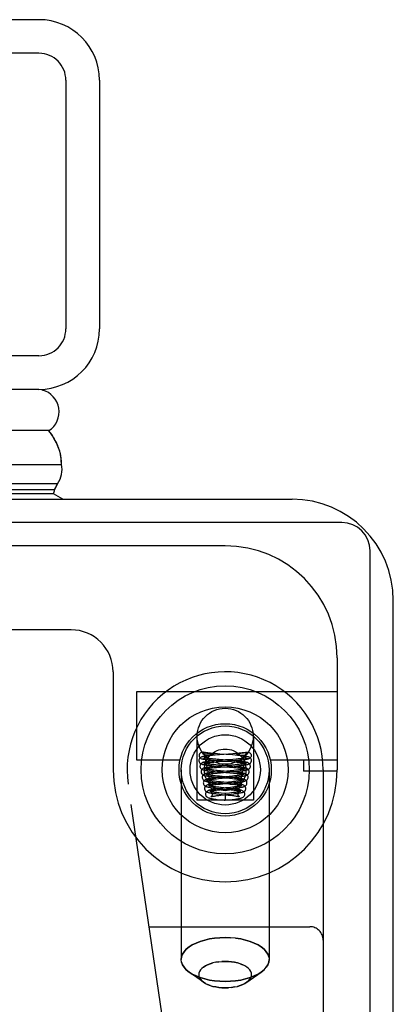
# Model space of a CAD drawing. Header units: inches. Extents: x 0 to 221, y 0 to 143.
# Tile 35 of 256: x 96.363 to 97.197, y 23.281 to 25.478. Entities that reach past the tile are written whole.
import ezdxf

# ---------------------------------------------------------------- set-up
doc = ezdxf.new("R2010")
doc.units = ezdxf.units.IN
doc.header["$LTSCALE"] = 12.142857
doc.header["$MEASUREMENT"] = 0
doc.linetypes.add('HIDDEN', pattern=[0.2, 0.1, -0.1])
doc.layers.get('0').update_dxf_attribs({"linetype": 'CONTINUOUS'})
doc.layers.add('RIGHTHAND_DOOR_ASSEMBLY', color=7, linetype='CONTINUOUS')

msp = doc.modelspace()

# ---------------------------------------------------------------- linework, layer by layer
at = {"color": 3, "linetype": 'Continuous'}
for p, q in [((95.4992, 24.4081), (96.9712, 24.4081)), ((97.1972, 6.6341), (97.1972, 24.1821))]:
    msp.add_line(p, q, dxfattribs=at)
at = {"color": 7, "linetype": 'Continuous'}
for p, q in [((97.0822, 24.3561), (95.4935, 24.3561)), ((97.1452, 6.5231), (97.1452, 24.2931))]:
    msp.add_line(p, q, dxfattribs=at)
at = {"color": 3, "linetype": 'Continuous'}
msp.add_arc((96.9712, 24.1821), 0.226, 0, 90, dxfattribs=at)
at = {"color": 7, "linetype": 'Continuous'}
msp.add_arc((97.0822, 24.2931), 0.063, 0, 90, dxfattribs=at)
at = {"layer": 'RIGHTHAND_DOOR_ASSEMBLY', "color": 3, "linetype": 'Continuous'}
for p, q in [((96.4065, 25.4781), (67.864, 25.4781)), ((96.5415, 25.3431), (96.5415, 24.7881)), ((96.4065, 24.6531), (67.864, 24.6531))]:
    msp.add_line(p, q, dxfattribs=at)
at = {"layer": 'RIGHTHAND_DOOR_ASSEMBLY', "color": 8, "linetype": 'HIDDEN'}
for p, q in [((96.4065, 25.4031), (67.864, 25.4031)), ((96.4665, 25.3431), (96.4665, 24.7881)), ((96.4065, 24.7281), (67.864, 24.7281)), ((96.822, 24.3041), (95.6957, 24.3041)), ((96.4782, 24.1166), (95.8232, 24.1166)), ((97.072, 24.0541), (97.072, 23.8041)), ((96.572, 24.0228), (96.572, 23.8041)), ((97.072, 23.9781), (96.624, 23.9781)), ((96.624, 23.9781), (96.624, 23.8261)), ((96.7585, 23.879), (96.7585, 23.7361)), ((96.8855, 23.879), (96.8855, 23.7361)), ((96.7733, 23.8432), (96.7728, 23.8433)), ((96.7794, 23.8419), (96.7806, 23.8417)), ((96.7839, 23.8412), (96.7844, 23.8411)), ((96.7844, 23.8411), (96.7876, 23.8405)), ((96.7876, 23.8405), (96.7888, 23.8403)), ((96.7888, 23.8403), (96.7898, 23.8401)), ((96.7898, 23.8401), (96.7905, 23.84)), ((96.7905, 23.84), (96.7912, 23.8399)), ((96.8103, 23.8394), (96.7995, 23.8403)), ((96.8389, 23.8398), (96.8095, 23.8376)), ((96.838, 23.8373), (96.8103, 23.8394)), ((96.8464, 23.8404), (96.8389, 23.8398)), ((96.8535, 23.8411), (96.8464, 23.8404)), ((96.8534, 23.84), (96.8528, 23.8399)), ((96.8541, 23.8401), (96.8534, 23.84)), ((96.8552, 23.8403), (96.8541, 23.8401)), ((96.8567, 23.8406), (96.8552, 23.8403)), ((96.8622, 23.8415), (96.8567, 23.8406)), ((96.8639, 23.8418), (96.8622, 23.8415)), ((96.8651, 23.842), (96.8639, 23.8418)), ((96.8664, 23.8423), (96.8651, 23.842)), ((96.8706, 23.8432), (96.8711, 23.8433)), ((96.624, 23.8261), (96.7213, 23.8261)), ((96.7782, 23.8361), (96.7782, 23.8368)), ((96.7817, 23.8367), (96.7806, 23.8367)), ((96.7827, 23.8368), (96.7817, 23.8367)), ((96.7837, 23.8368), (96.7827, 23.8368)), ((96.7847, 23.8368), (96.7837, 23.8368)), ((96.7857, 23.8368), (96.7847, 23.8368)), ((96.7866, 23.8368), (96.7857, 23.8368)), ((96.7875, 23.8369), (96.7866, 23.8368)), ((96.7883, 23.8369), (96.7875, 23.8369)), ((96.7882, 23.8208), (96.7922, 23.8211)), ((96.7891, 23.8369), (96.7883, 23.8369)), ((96.794, 23.8363), (96.7888, 23.8358)), ((96.7907, 23.837), (96.7901, 23.837)), ((96.7912, 23.8371), (96.7907, 23.837)), ((96.7918, 23.8371), (96.7912, 23.8371)), ((96.7922, 23.8371), (96.7918, 23.8371)), ((96.7926, 23.8372), (96.7922, 23.8371)), ((96.7922, 23.8211), (96.7965, 23.8216)), ((96.7979, 23.824), (96.7923, 23.8235)), ((96.793, 23.8372), (96.7926, 23.8372)), ((96.7934, 23.8372), (96.793, 23.8372)), ((96.7999, 23.8368), (96.794, 23.8363)), ((96.7954, 23.8257), (96.8016, 23.8252)), ((96.7965, 23.8216), (96.8013, 23.822)), ((96.8039, 23.8246), (96.7979, 23.824)), ((96.8095, 23.8376), (96.7999, 23.8368)), ((96.8088, 23.8271), (96.8009, 23.8278)), ((96.8013, 23.822), (96.8092, 23.8226)), ((96.8016, 23.8252), (96.835, 23.8226)), ((96.8163, 23.8256), (96.8039, 23.8246)), ((96.8361, 23.8249), (96.8088, 23.8271)), ((96.835, 23.8226), (96.843, 23.8219)), ((96.8423, 23.8244), (96.8361, 23.8249)), ((96.8363, 23.8247), (96.8455, 23.8254)), ((96.8441, 23.8368), (96.838, 23.8373)), ((96.8464, 23.828), (96.8391, 23.8274)), ((96.843, 23.8219), (96.8478, 23.8215)), ((96.8455, 23.8254), (96.8515, 23.8259)), ((96.8508, 23.8285), (96.8464, 23.828)), ((96.8548, 23.8289), (96.8508, 23.8285)), ((96.8509, 23.8372), (96.8513, 23.8372)), ((96.8513, 23.8372), (96.8517, 23.8371)), ((96.8515, 23.8259), (96.8571, 23.8264)), ((96.8517, 23.8371), (96.8522, 23.8371)), ((96.8522, 23.8371), (96.8527, 23.8371)), ((96.8527, 23.8371), (96.8532, 23.837)), ((96.8532, 23.837), (96.8539, 23.837)), ((96.8539, 23.837), (96.8545, 23.8369)), ((96.8545, 23.8369), (96.8552, 23.8369)), ((96.8552, 23.8369), (96.856, 23.8369)), ((96.856, 23.8369), (96.8569, 23.8368)), ((96.8569, 23.8368), (96.8578, 23.8368)), ((96.8578, 23.8368), (96.8587, 23.8368)), ((96.8602, 23.8368), (96.8612, 23.8368)), ((96.8612, 23.8368), (96.8623, 23.8367)), ((96.8623, 23.8367), (96.8633, 23.8367)), ((96.8633, 23.8367), (96.8643, 23.8368)), ((96.8657, 23.8361), (96.8658, 23.8368)), ((96.9226, 23.8261), (97.072, 23.8261)), ((96.997, 23.8261), (96.997, 23.8011)), ((96.724, 23.8041), (96.724, 23.3809)), ((96.7922, 23.8136), (96.7974, 23.8131)), ((96.7929, 23.8086), (96.7975, 23.809)), ((96.801, 23.8117), (96.7951, 23.8111)), ((96.7951, 23.7962), (96.7993, 23.7966)), ((96.8012, 23.8153), (96.7966, 23.8158)), ((96.7974, 23.8131), (96.803, 23.8126)), ((96.7975, 23.809), (96.8027, 23.8095)), ((96.804, 23.7994), (96.7982, 23.7988)), ((96.7993, 23.7966), (96.8039, 23.797)), ((96.8072, 23.8123), (96.801, 23.8117)), ((96.8089, 23.8146), (96.8012, 23.8153)), ((96.8027, 23.8095), (96.8113, 23.8102)), ((96.803, 23.8126), (96.832, 23.8103)), ((96.8039, 23.797), (96.8114, 23.7977)), ((96.8101, 23.8), (96.804, 23.7994)), ((96.8047, 23.8), (96.8326, 23.7977)), ((96.8357, 23.8124), (96.8089, 23.8146)), ((96.8334, 23.802), (96.8101, 23.8)), ((96.832, 23.8103), (96.8412, 23.8095)), ((96.841, 23.8028), (96.8334, 23.802)), ((96.8442, 23.8155), (96.8367, 23.8148)), ((96.8391, 23.8125), (96.8474, 23.8132)), ((96.8401, 23.8001), (96.8458, 23.8006)), ((96.8455, 23.8032), (96.841, 23.8028)), ((96.8486, 23.8159), (96.8442, 23.8155)), ((96.8497, 23.8036), (96.8455, 23.8032)), ((96.8458, 23.8006), (96.8511, 23.8012)), ((96.8474, 23.8132), (96.8523, 23.8136)), ((96.8527, 23.8163), (96.8486, 23.8159)), ((96.8523, 23.8136), (96.8568, 23.8141)), ((96.92, 23.8041), (96.92, 23.3809)), ((97.0719, 23.8011), (96.997, 23.8011)), ((97.0407, 23.8041), (97.0407, 22.0872)), ((96.7978, 23.7838), (96.8023, 23.7843)), ((96.7996, 23.7881), (96.8048, 23.7876)), ((96.8044, 23.7902), (96.8, 23.7907)), ((96.8062, 23.787), (96.8008, 23.7864)), ((96.8023, 23.7843), (96.8073, 23.7848)), ((96.8068, 23.7776), (96.8025, 23.778)), ((96.8025, 23.7755), (96.8084, 23.7749)), ((96.808, 23.7746), (96.8027, 23.774)), ((96.8092, 23.7897), (96.8044, 23.7902)), ((96.8048, 23.7876), (96.8315, 23.7852)), ((96.8147, 23.7878), (96.8062, 23.787)), ((96.8115, 23.7771), (96.8068, 23.7776)), ((96.8073, 23.7848), (96.8155, 23.7855)), ((96.8163, 23.7755), (96.808, 23.7746)), ((96.8084, 23.7749), (96.8303, 23.7728)), ((96.8343, 23.7874), (96.8092, 23.7897)), ((96.811, 23.7725), (96.8356, 23.7749)), ((96.8329, 23.7749), (96.8115, 23.7771)), ((96.8295, 23.7768), (96.8163, 23.7755)), ((96.8366, 23.7775), (96.8295, 23.7768)), ((96.8386, 23.7901), (96.8312, 23.7894)), ((96.8315, 23.7852), (96.8387, 23.7846)), ((96.8356, 23.7749), (96.8415, 23.7755)), ((96.8409, 23.778), (96.8366, 23.7775)), ((96.8431, 23.7906), (96.8386, 23.7901)), ((96.8387, 23.7846), (96.843, 23.7841)), ((96.8397, 23.7877), (96.8453, 23.7882)), ((96.8449, 23.7784), (96.8409, 23.778)), ((96.8415, 23.7755), (96.8468, 23.776)), ((96.8472, 23.791), (96.8431, 23.7906)), ((96.8453, 23.7882), (96.8505, 23.7888)), ((96.7888, 22.5254), (96.6055, 23.7722)), ((96.8008, 23.7715), (96.8056, 23.772)), ((96.8017, 23.7589), (96.8056, 23.7594)), ((96.8056, 23.772), (96.811, 23.7725)), ((96.8112, 23.7624), (96.8056, 23.7617)), ((96.8056, 23.7594), (96.8098, 23.7598)), ((96.8073, 23.7626), (96.8304, 23.7602)), ((96.8127, 23.7645), (96.8075, 23.7651)), ((96.8098, 23.7598), (96.8166, 23.7605)), ((96.8307, 23.7626), (96.8127, 23.7645)), ((96.822, 23.751), (96.8128, 23.7521)), ((96.832, 23.7522), (96.822, 23.751)), ((96.8303, 23.7728), (96.8332, 23.7725)), ((96.8304, 23.7602), (96.8355, 23.7597)), ((96.8317, 23.7621), (96.8395, 23.7629)), ((96.8364, 23.7527), (96.832, 23.7522)), ((96.8332, 23.7725), (96.8387, 23.772)), ((96.8386, 23.7653), (96.8337, 23.7648)), ((96.8403, 23.7532), (96.8364, 23.7527)), ((96.8395, 23.7629), (96.8446, 23.7634)), ((96.8855, 23.7361), (96.7585, 23.7361)), ((96.8075, 23.747), (96.812, 23.7475)), ((96.8086, 23.75), (96.8286, 23.7479)), ((96.81, 23.7375), (96.8198, 23.7363)), ((96.812, 23.7475), (96.8194, 23.7483)), ((96.8198, 23.7363), (96.822, 23.7361)), ((96.822, 23.751), (96.822, 23.7361)), ((96.822, 23.7361), (96.8346, 23.7375)), ((96.8286, 23.7479), (96.8337, 23.7473)), ((96.8357, 23.7501), (96.841, 23.7507)), ((96.6523, 23.4541), (97.0107, 23.4541)), ((96.822, 23.4299), (96.8338, 23.4296)), ((96.822, 23.3767), (96.8148, 23.3764)), ((96.8555, 23.3714), (96.8611, 23.3692)), ((96.9087, 23.3582), (96.902, 23.3527)), ((96.7738, 23.3301), (96.742, 23.3527)), ((96.8701, 23.3301), (96.902, 23.3527)), ((96.7778, 23.3276), (96.7738, 23.3301)), ((96.7885, 23.3229), (96.7829, 23.3251)), ((96.822, 23.3177), (96.8291, 23.3179)), ((96.8742, 23.3334), (96.8701, 23.3301))]:
    msp.add_line(p, q, dxfattribs=at)
at = {"layer": 'RIGHTHAND_DOOR_ASSEMBLY', "color": 7, "linetype": 'Continuous'}
for p, q in [((96.4285, 24.561), (82.1372, 24.561)), ((82.1372, 24.4858), (96.4568, 24.4858)), ((96.4479, 24.4424), (82.1372, 24.4424)), ((96.4411, 24.4287), (82.1372, 24.4287)), ((96.4388, 24.42), (82.1372, 24.42)), ((96.4596, 24.408), (96.4388, 24.42))]:
    msp.add_line(p, q, dxfattribs=at)
for points in [[(96.4568, 24.4858), (96.4568, 24.4884), (96.4567, 24.491), (96.4565, 24.4936), (96.4563, 24.4962), (96.456, 24.4988), (96.4557, 24.5014), (96.4552, 24.5039), (96.4548, 24.5065), (96.4542, 24.5091), (96.4536, 24.5117), (96.4529, 24.5142), (96.4522, 24.5168), (96.4514, 24.5193), (96.4505, 24.5219), (96.4496, 24.5244), (96.4486, 24.5269), (96.4476, 24.5295), (96.4465, 24.532), (96.4453, 24.5345), (96.4441, 24.5369), (96.4428, 24.5394), (96.4414, 24.5419), (96.44, 24.5443), (96.4385, 24.5467), (96.437, 24.5491), (96.4354, 24.5515), (96.4338, 24.5539), (96.432, 24.5563), (96.4303, 24.5586), (96.4285, 24.561)], [(96.4411, 24.4287), (96.4424, 24.431), (96.4436, 24.4332), (96.4448, 24.4355), (96.4459, 24.4378), (96.4469, 24.4401), (96.4479, 24.4424)]]:
    msp.add_lwpolyline(points, dxfattribs=at)
at = {"layer": 'RIGHTHAND_DOOR_ASSEMBLY', "color": 8, "linetype": 'HIDDEN'}
for points in [[(96.7728, 23.8433), (96.7716, 23.8435), (96.77, 23.8434), (96.7684, 23.843), (96.7669, 23.8421), (96.7657, 23.8409), (96.7648, 23.8395), (96.7642, 23.8379), (96.764, 23.8361)], [(96.7995, 23.8403), (96.7926, 23.8409), (96.7893, 23.8412), (96.7862, 23.8415), (96.7832, 23.8418), (96.7804, 23.8421), (96.7779, 23.8425), (96.7756, 23.8428), (96.7738, 23.8431), (96.7728, 23.8433)], [(96.7733, 23.8432), (96.7739, 23.843), (96.7745, 23.8429), (96.7751, 23.8428), (96.7757, 23.8426), (96.7763, 23.8425), (96.777, 23.8424), (96.7776, 23.8423), (96.7782, 23.8421), (96.7794, 23.8419)], [(96.7733, 23.8432), (96.7745, 23.8415), (96.7757, 23.8399), (96.7769, 23.8383), (96.7782, 23.8368)], [(96.7806, 23.8417), (96.7812, 23.8416), (96.7839, 23.8412)], [(96.7912, 23.8399), (96.7918, 23.8398), (96.7921, 23.8397), (96.7925, 23.8396), (96.7928, 23.8396), (96.7931, 23.8395), (96.7934, 23.8394), (96.7937, 23.8394), (96.794, 23.8393), (96.7943, 23.8392), (96.7945, 23.8392), (96.7948, 23.8391), (96.795, 23.839), (96.7953, 23.8389), (96.7955, 23.8389), (96.7957, 23.8388), (96.796, 23.8387), (96.7962, 23.8386), (96.7964, 23.8385), (96.7965, 23.8384), (96.7966, 23.8382), (96.7966, 23.8381), (96.7965, 23.838), (96.7964, 23.8379), (96.7962, 23.8378), (96.7961, 23.8377), (96.7959, 23.8377), (96.7957, 23.8376), (96.7956, 23.8376), (96.7954, 23.8376), (96.7953, 23.8375), (96.7952, 23.8375), (96.795, 23.8375), (96.7949, 23.8375), (96.7947, 23.8374), (96.7946, 23.8374), (96.7944, 23.8374), (96.7943, 23.8374), (96.7942, 23.8373), (96.794, 23.8373), (96.7939, 23.8373), (96.7937, 23.8373), (96.7935, 23.8373), (96.7934, 23.8372)], [(96.8518, 23.8397), (96.8515, 23.8396), (96.8512, 23.8396), (96.8509, 23.8395), (96.8506, 23.8394), (96.8503, 23.8394), (96.85, 23.8393), (96.8497, 23.8392), (96.8494, 23.8392), (96.8491, 23.8391), (96.8489, 23.839), (96.8486, 23.8389), (96.8484, 23.8389), (96.8482, 23.8388), (96.848, 23.8387), (96.8478, 23.8386), (96.8476, 23.8385), (96.8474, 23.8384), (96.8473, 23.8382), (96.8473, 23.8381), (96.8474, 23.838), (96.8476, 23.8379), (96.8477, 23.8378), (96.8479, 23.8377), (96.848, 23.8377), (96.8482, 23.8376), (96.8483, 23.8376), (96.8485, 23.8376), (96.8486, 23.8375), (96.8488, 23.8375), (96.8489, 23.8375), (96.8491, 23.8375), (96.8492, 23.8374), (96.8493, 23.8374), (96.8495, 23.8374), (96.8496, 23.8374), (96.8498, 23.8373), (96.8499, 23.8373), (96.8501, 23.8373), (96.8502, 23.8373), (96.8504, 23.8373), (96.8506, 23.8372), (96.8509, 23.8372)], [(96.8528, 23.8399), (96.8524, 23.8398), (96.8518, 23.8397)], [(96.8711, 23.8433), (96.8701, 23.8431), (96.8682, 23.8428), (96.8658, 23.8424), (96.8631, 23.8421), (96.8601, 23.8417), (96.8569, 23.8414), (96.8535, 23.8411)], [(96.8706, 23.8432), (96.8695, 23.8415), (96.8683, 23.8399), (96.867, 23.8383), (96.8658, 23.8368)], [(96.8706, 23.8432), (96.8701, 23.843), (96.8695, 23.8429), (96.8689, 23.8428), (96.8682, 23.8426), (96.8676, 23.8425), (96.867, 23.8424), (96.8664, 23.8423)], [(96.8711, 23.8433), (96.8723, 23.8435), (96.874, 23.8434), (96.8756, 23.843), (96.877, 23.8421), (96.8782, 23.8409), (96.8792, 23.8395), (96.8797, 23.8379), (96.88, 23.8361)], [(96.7888, 23.8358), (96.7863, 23.8355), (96.7841, 23.8353), (96.782, 23.8351), (96.78, 23.8348), (96.7782, 23.8346), (96.7766, 23.8343), (96.775, 23.8341), (96.7737, 23.8338), (96.7724, 23.8336), (96.7713, 23.8333), (96.7702, 23.833), (96.7692, 23.8327), (96.7682, 23.8323), (96.7671, 23.8317), (96.766, 23.8308), (96.7649, 23.8296), (96.7639, 23.8281), (96.7634, 23.8263), (96.7632, 23.8249)], [(96.7632, 23.8249), (96.7633, 23.8239), (96.7638, 23.822), (96.7646, 23.8204), (96.7657, 23.8191), (96.7668, 23.8182), (96.7678, 23.8176), (96.7688, 23.8172), (96.7697, 23.8169), (96.7707, 23.8166), (96.7717, 23.8163), (96.7729, 23.816), (96.7741, 23.8158), (96.7754, 23.8156), (96.7768, 23.8154), (96.7783, 23.8151), (96.7799, 23.8149), (96.7816, 23.8147), (96.7835, 23.8145), (96.7855, 23.8143), (96.7876, 23.814), (96.7922, 23.8136)], [(96.764, 23.8361), (96.7642, 23.8341), (96.7649, 23.8323), (96.7661, 23.8308), (96.7675, 23.8296), (96.7692, 23.8288), (96.7695, 23.8288)], [(96.7923, 23.8235), (96.7897, 23.8232), (96.7873, 23.823), (96.785, 23.8227), (96.7829, 23.8224), (96.781, 23.8222), (96.7793, 23.8219), (96.7777, 23.8217), (96.7763, 23.8214), (96.775, 23.8211), (96.7738, 23.8209), (96.7727, 23.8206), (96.7717, 23.8202), (96.7707, 23.8198), (96.7696, 23.8192), (96.7684, 23.8183), (96.7673, 23.8171), (96.7664, 23.8155), (96.7659, 23.8138), (96.7657, 23.8124)], [(96.7695, 23.8288), (96.7711, 23.8286), (96.7729, 23.8288), (96.7747, 23.8296), (96.7761, 23.8308), (96.7772, 23.8323), (96.7779, 23.8341), (96.7782, 23.8361)], [(96.7695, 23.8288), (96.7702, 23.8286), (96.772, 23.8283), (96.774, 23.828), (96.7762, 23.8276), (96.7785, 23.8273), (96.7811, 23.827), (96.7837, 23.8268), (96.7865, 23.8265), (96.7894, 23.8262), (96.7954, 23.8257)], [(96.7782, 23.8249), (96.7781, 23.8236), (96.7776, 23.8221), (96.7769, 23.8208), (96.7761, 23.8198), (96.7753, 23.8192), (96.7748, 23.8189), (96.7745, 23.8187), (96.7745, 23.8187)], [(96.7745, 23.8187), (96.7746, 23.8187), (96.7748, 23.8188), (96.7752, 23.8189), (96.7757, 23.819), (96.7764, 23.8192), (96.7772, 23.8193), (96.7782, 23.8195), (96.7793, 23.8197), (96.7805, 23.8198), (96.7818, 23.82), (96.7832, 23.8202), (96.7848, 23.8204), (96.7864, 23.8206), (96.7882, 23.8208)], [(96.7749, 23.8309), (96.7747, 23.831), (96.7746, 23.831), (96.7746, 23.831), (96.7749, 23.8308), (96.7755, 23.8304), (96.7763, 23.8297), (96.7771, 23.8287), (96.7778, 23.8273), (96.7782, 23.8257), (96.7782, 23.8249)], [(96.7938, 23.8284), (96.7896, 23.8288), (96.7877, 23.829), (96.7859, 23.8292), (96.7842, 23.8294), (96.7827, 23.8296), (96.7813, 23.8298), (96.78, 23.83), (96.7788, 23.8301), (96.7778, 23.8303), (96.7768, 23.8305), (96.7761, 23.8306), (96.7755, 23.8307), (96.775, 23.8309), (96.7749, 23.8309)], [(96.7774, 23.8184), (96.7772, 23.8184), (96.7771, 23.8185), (96.7772, 23.8184), (96.7775, 23.8183), (96.7781, 23.8179), (96.7788, 23.8172), (96.7796, 23.8161), (96.7803, 23.8147), (96.7807, 23.8132), (96.7807, 23.8124)], [(96.7966, 23.8158), (96.7924, 23.8162), (96.7905, 23.8164), (96.7887, 23.8166), (96.787, 23.8168), (96.7854, 23.817), (96.7839, 23.8172), (96.7826, 23.8174), (96.7814, 23.8176), (96.7804, 23.8177), (96.7794, 23.8179), (96.7787, 23.8181), (96.778, 23.8182), (96.7776, 23.8183), (96.7774, 23.8184)], [(96.7806, 23.8367), (96.7796, 23.8368), (96.7791, 23.8368), (96.7786, 23.8368), (96.7782, 23.8368)], [(96.7901, 23.837), (96.7894, 23.8369), (96.7891, 23.8369)], [(96.8009, 23.8278), (96.796, 23.8282), (96.7938, 23.8284)], [(96.8092, 23.8226), (96.8239, 23.8237), (96.8363, 23.8247)], [(96.8391, 23.8274), (96.8253, 23.8263), (96.8224, 23.8261), (96.8163, 23.8256)], [(96.8782, 23.8124), (96.8781, 23.8138), (96.8775, 23.8156), (96.8766, 23.8171), (96.8755, 23.8183), (96.8744, 23.8192), (96.8733, 23.8198), (96.8722, 23.8202), (96.8712, 23.8206), (96.8702, 23.8208), (96.8691, 23.8211), (96.8679, 23.8214), (96.8666, 23.8216), (96.8651, 23.8218), (96.8635, 23.8221), (96.8618, 23.8223), (96.8599, 23.8226), (96.8579, 23.8228), (96.8557, 23.8231), (96.8533, 23.8233), (96.8508, 23.8236), (96.8481, 23.8238), (96.8423, 23.8244)], [(96.8807, 23.8249), (96.8806, 23.8263), (96.88, 23.828), (96.8791, 23.8295), (96.878, 23.8308), (96.877, 23.8316), (96.8759, 23.8322), (96.8749, 23.8326), (96.8739, 23.833), (96.8729, 23.8333), (96.8718, 23.8335), (96.8707, 23.8338), (96.8694, 23.834), (96.8681, 23.8342), (96.8666, 23.8344), (96.865, 23.8347), (96.8632, 23.8349), (96.8613, 23.8351), (96.8592, 23.8354), (96.8571, 23.8356), (96.8547, 23.8358), (96.8523, 23.8361), (96.8497, 23.8363), (96.8441, 23.8368)], [(96.8478, 23.8215), (96.8523, 23.8211), (96.8543, 23.8209), (96.8563, 23.8207), (96.8581, 23.8205), (96.8598, 23.8203), (96.8614, 23.8201), (96.8628, 23.8199), (96.8642, 23.8197), (96.8654, 23.8196), (96.8664, 23.8194), (96.8674, 23.8192), (96.8681, 23.8191), (96.8687, 23.8189), (96.8689, 23.8189)], [(96.8668, 23.8185), (96.8668, 23.8184), (96.8666, 23.8184), (96.8663, 23.8183), (96.8657, 23.8182), (96.865, 23.818), (96.8642, 23.8178), (96.8632, 23.8177), (96.8621, 23.8175), (96.8608, 23.8173), (96.8595, 23.8171), (96.8579, 23.8169), (96.8563, 23.8167), (96.8546, 23.8165), (96.8527, 23.8163)], [(96.8694, 23.831), (96.8694, 23.831), (96.8693, 23.831), (96.869, 23.8309), (96.8685, 23.8308), (96.8679, 23.8306), (96.8671, 23.8305), (96.8662, 23.8303), (96.8652, 23.8301), (96.8641, 23.83), (96.8628, 23.8298), (96.8614, 23.8296), (96.8599, 23.8294), (96.8583, 23.8292), (96.8566, 23.829), (96.8548, 23.8289)], [(96.8568, 23.8141), (96.8589, 23.8143), (96.8609, 23.8145), (96.8627, 23.8148), (96.8644, 23.815), (96.866, 23.8152), (96.8675, 23.8154), (96.8688, 23.8156), (96.8701, 23.8159), (96.8713, 23.8161), (96.8724, 23.8163), (96.8734, 23.8166), (96.8743, 23.8169), (96.8753, 23.8172), (96.8762, 23.8177), (96.8772, 23.8183), (96.8783, 23.8192), (96.8794, 23.8205), (96.8802, 23.8221), (96.8807, 23.8239), (96.8807, 23.8249)], [(96.8571, 23.8264), (96.8597, 23.8267), (96.8622, 23.827), (96.8646, 23.8272), (96.8668, 23.8275), (96.8689, 23.8278), (96.8708, 23.8281), (96.8725, 23.8284), (96.8741, 23.8287), (96.8744, 23.8288)], [(96.8587, 23.8368), (96.8592, 23.8368), (96.8602, 23.8368)], [(96.8632, 23.8124), (96.8633, 23.8133), (96.8637, 23.8149), (96.8644, 23.8162), (96.8652, 23.8173), (96.866, 23.8179), (96.8665, 23.8183), (96.8668, 23.8184), (96.8668, 23.8185)], [(96.8643, 23.8368), (96.8648, 23.8368), (96.8653, 23.8368), (96.8658, 23.8368)], [(96.8744, 23.8288), (96.8728, 23.8286), (96.871, 23.8288), (96.8693, 23.8296), (96.8678, 23.8308), (96.8667, 23.8323), (96.866, 23.8341), (96.8657, 23.8361)], [(96.8657, 23.8249), (96.8658, 23.8257), (96.8662, 23.8273), (96.8668, 23.8287), (96.8677, 23.8297), (96.8684, 23.8304), (96.869, 23.8308), (96.8693, 23.831), (96.8694, 23.831)], [(96.8689, 23.8189), (96.8692, 23.8188), (96.8694, 23.8187), (96.8694, 23.8187), (96.8691, 23.8189), (96.8686, 23.8192), (96.8679, 23.8198), (96.8671, 23.8208), (96.8663, 23.8221), (96.8659, 23.8236), (96.8657, 23.8249)], [(96.88, 23.8361), (96.8797, 23.8341), (96.879, 23.8323), (96.8779, 23.8308), (96.8764, 23.8296), (96.8747, 23.8288), (96.8744, 23.8288)], [(96.7657, 23.8124), (96.7658, 23.8115), (96.7662, 23.8097), (96.7671, 23.808), (96.7681, 23.8067), (96.7692, 23.8058), (96.7703, 23.8052), (96.7713, 23.8047), (96.7722, 23.8043), (96.7733, 23.804), (96.7744, 23.8037), (96.7755, 23.8035), (96.7768, 23.8032), (96.7782, 23.803), (96.7798, 23.8027), (96.7816, 23.8025), (96.7835, 23.8022), (96.7856, 23.802), (96.7879, 23.8017), (96.7903, 23.8014), (96.793, 23.8012), (96.7957, 23.8009), (96.7986, 23.8006), (96.8047, 23.8)], [(96.7951, 23.8111), (96.7924, 23.8108), (96.7898, 23.8105), (96.7874, 23.8103), (96.7852, 23.81), (96.7832, 23.8097), (96.7814, 23.8094), (96.7797, 23.8091), (96.7783, 23.8088), (96.777, 23.8086), (96.7758, 23.8082), (96.7746, 23.8079), (96.7735, 23.8075), (96.7724, 23.8069), (96.7713, 23.8061), (96.7701, 23.8049), (96.7691, 23.8034), (96.7684, 23.8016), (96.7682, 23.7999)], [(96.7682, 23.7999), (96.7683, 23.7989), (96.7687, 23.7971), (96.7696, 23.7955), (96.7706, 23.7942), (96.7717, 23.7933), (96.7728, 23.7926), (96.7738, 23.7922), (96.7747, 23.7918), (96.7758, 23.7915), (96.7769, 23.7912), (96.7781, 23.7909), (96.7794, 23.7907), (96.7808, 23.7904), (96.7824, 23.7902), (96.7841, 23.7899), (96.786, 23.7896), (96.788, 23.7894), (96.7901, 23.7891), (96.7923, 23.7889), (96.7947, 23.7886), (96.7996, 23.7881)], [(96.7982, 23.7988), (96.7954, 23.7985), (96.7928, 23.7982), (96.7904, 23.7979), (96.7881, 23.7976), (96.786, 23.7973), (96.7842, 23.797), (96.7825, 23.7967), (96.7809, 23.7964), (96.7796, 23.7961), (96.7783, 23.7958), (96.7772, 23.7954), (96.7761, 23.795), (96.7749, 23.7944), (96.7737, 23.7936), (96.7726, 23.7924), (96.7716, 23.7909), (96.7709, 23.7891), (96.7707, 23.7874)], [(96.7807, 23.8124), (96.7806, 23.8111), (96.7801, 23.8096), (96.7794, 23.8083), (96.7786, 23.8073), (96.7778, 23.8067), (96.7773, 23.8064), (96.7771, 23.8063), (96.7771, 23.8063)], [(96.7771, 23.8063), (96.7771, 23.8063), (96.7774, 23.8064), (96.7778, 23.8065), (96.7784, 23.8066), (96.7792, 23.8068), (96.7802, 23.807), (96.7812, 23.8071), (96.7825, 23.8073), (96.7838, 23.8075), (96.7854, 23.8077), (96.787, 23.8079), (96.7888, 23.8081), (96.7908, 23.8084), (96.7929, 23.8086)], [(96.7832, 23.7999), (96.7831, 23.7986), (96.7826, 23.7971), (96.7819, 23.7958), (96.7811, 23.7948), (96.7803, 23.7942), (96.7798, 23.7939), (96.7796, 23.7938), (96.7797, 23.7938)], [(96.7801, 23.8058), (96.7799, 23.8058), (96.7797, 23.8059), (96.7797, 23.8059), (96.7799, 23.8058), (96.7805, 23.8054), (96.7812, 23.8048), (96.782, 23.8037), (96.7827, 23.8024), (96.7831, 23.8008), (96.7832, 23.7999)], [(96.7797, 23.7938), (96.7797, 23.7939), (96.78, 23.7939), (96.7805, 23.7941), (96.7811, 23.7942), (96.7819, 23.7944), (96.7828, 23.7946), (96.7839, 23.7947), (96.7852, 23.7949), (96.7865, 23.7951), (96.788, 23.7953), (96.7896, 23.7955), (96.7913, 23.7957), (96.7932, 23.7959), (96.7951, 23.7962)], [(96.8015, 23.8029), (96.7969, 23.8034), (96.7948, 23.8036), (96.7928, 23.8038), (96.7909, 23.804), (96.7892, 23.8042), (96.7876, 23.8045), (96.7861, 23.8047), (96.7848, 23.8049), (96.7836, 23.8051), (96.7825, 23.8052), (96.7816, 23.8054), (96.7809, 23.8056), (96.7803, 23.8057), (96.7801, 23.8058)], [(96.8119, 23.8019), (96.8039, 23.8027), (96.8015, 23.8029)], [(96.8367, 23.8148), (96.8227, 23.8136), (96.8072, 23.8123)], [(96.8113, 23.8102), (96.8238, 23.8112), (96.8391, 23.8125)], [(96.8114, 23.7977), (96.8253, 23.7989), (96.8401, 23.8001)], [(96.8394, 23.7994), (96.8363, 23.7997), (96.8119, 23.8019)], [(96.8326, 23.7977), (96.8406, 23.797), (96.8431, 23.7967)], [(96.8757, 23.7999), (96.8756, 23.8013), (96.875, 23.803), (96.8741, 23.8046), (96.873, 23.8058), (96.8719, 23.8067), (96.8708, 23.8073), (96.8697, 23.8077), (96.8687, 23.8081), (96.8676, 23.8084), (96.8665, 23.8087), (96.8653, 23.8089), (96.8639, 23.8092), (96.8624, 23.8094), (96.8608, 23.8097), (96.859, 23.8099), (96.857, 23.8102), (96.8549, 23.8105), (96.8526, 23.8107), (96.8501, 23.811), (96.8475, 23.8113), (96.8447, 23.8115), (96.8418, 23.8118), (96.8357, 23.8124)], [(96.8732, 23.7874), (96.8731, 23.7889), (96.8725, 23.7907), (96.8715, 23.7922), (96.8703, 23.7935), (96.8692, 23.7943), (96.8681, 23.7949), (96.867, 23.7954), (96.8659, 23.7957), (96.8647, 23.796), (96.8635, 23.7963), (96.8621, 23.7966), (96.8606, 23.7969), (96.8589, 23.7972), (96.8571, 23.7974), (96.8551, 23.7977), (96.8529, 23.798), (96.8506, 23.7983), (96.848, 23.7986), (96.8453, 23.7988), (96.8394, 23.7994)], [(96.8412, 23.8095), (96.8467, 23.809), (96.8492, 23.8088), (96.8515, 23.8085), (96.8537, 23.8083), (96.8557, 23.8081), (96.8576, 23.8079), (96.8592, 23.8076), (96.8608, 23.8074), (96.8621, 23.8072), (96.8633, 23.807), (96.8644, 23.8069), (96.8653, 23.8067), (96.866, 23.8065), (96.8662, 23.8065)], [(96.8431, 23.7967), (96.8477, 23.7963), (96.8499, 23.796), (96.8519, 23.7958), (96.8537, 23.7956), (96.8555, 23.7954), (96.8571, 23.7952), (96.8586, 23.795), (96.8599, 23.7948), (96.861, 23.7946), (96.862, 23.7944), (96.8629, 23.7942), (96.8635, 23.7941), (96.8637, 23.794)], [(96.8643, 23.8059), (96.8643, 23.8059), (96.8641, 23.8058), (96.8637, 23.8057), (96.8631, 23.8056), (96.8624, 23.8054), (96.8615, 23.8053), (96.8605, 23.8051), (96.8594, 23.8049), (96.8581, 23.8047), (96.8566, 23.8045), (96.8551, 23.8043), (96.8534, 23.8041), (96.8516, 23.8039), (96.8497, 23.8036)], [(96.8505, 23.7888), (96.8529, 23.789), (96.8552, 23.7893), (96.8573, 23.7896), (96.8592, 23.7898), (96.861, 23.7901), (96.8627, 23.7903), (96.8642, 23.7906), (96.8655, 23.7909), (96.8668, 23.7911), (96.8679, 23.7914), (96.869, 23.7917), (96.87, 23.7921), (96.871, 23.7926), (96.8721, 23.7932), (96.8732, 23.7941), (96.8743, 23.7954), (96.8751, 23.797), (96.8756, 23.7988), (96.8757, 23.7999)], [(96.8511, 23.8012), (96.8536, 23.8014), (96.856, 23.8017), (96.8582, 23.8019), (96.8603, 23.8022), (96.8622, 23.8024), (96.8639, 23.8027), (96.8655, 23.8029), (96.867, 23.8032), (96.8683, 23.8035), (96.8695, 23.8037), (96.8706, 23.804), (96.8716, 23.8043), (96.8726, 23.8047), (96.8736, 23.8051), (96.8747, 23.8058), (96.8758, 23.8067), (96.8768, 23.808), (96.8777, 23.8096), (96.8782, 23.8114), (96.8782, 23.8124)], [(96.8607, 23.7999), (96.8608, 23.8007), (96.8612, 23.8023), (96.8618, 23.8036), (96.8627, 23.8047), (96.8634, 23.8054), (96.8639, 23.8057), (96.8642, 23.8059), (96.8643, 23.8059)], [(96.8637, 23.794), (96.864, 23.7939), (96.8643, 23.7939), (96.8643, 23.7938), (96.8641, 23.7939), (96.8636, 23.7943), (96.8629, 23.7949), (96.862, 23.7958), (96.8613, 23.7971), (96.8608, 23.7986), (96.8607, 23.7999)], [(96.8662, 23.8065), (96.8665, 23.8064), (96.8668, 23.8063), (96.8669, 23.8063), (96.8667, 23.8064), (96.8662, 23.8067), (96.8654, 23.8073), (96.8646, 23.8082), (96.8639, 23.8095), (96.8634, 23.811), (96.8632, 23.8124)], [(96.7707, 23.7874), (96.7708, 23.7865), (96.7712, 23.7847), (96.7721, 23.783), (96.7731, 23.7817), (96.7742, 23.7808), (96.7753, 23.7801), (96.7762, 23.7797), (96.7772, 23.7793), (96.7782, 23.779), (96.7793, 23.7787), (96.7806, 23.7784), (96.7819, 23.7781), (96.7833, 23.7779), (96.7849, 23.7776), (96.7866, 23.7773), (96.7884, 23.7771), (96.7904, 23.7768), (96.7925, 23.7766), (96.7947, 23.7763), (96.7972, 23.776), (96.8025, 23.7755)], [(96.8008, 23.7864), (96.7983, 23.7862), (96.7958, 23.7859), (96.7935, 23.7856), (96.7914, 23.7853), (96.7894, 23.785), (96.7876, 23.7847), (96.7859, 23.7845), (96.7843, 23.7842), (96.7829, 23.7839), (96.7817, 23.7836), (96.7805, 23.7832), (96.7795, 23.7829), (96.7785, 23.7825), (96.7774, 23.7819), (96.7763, 23.7812), (96.7752, 23.78), (96.7741, 23.7785), (96.7734, 23.7767), (96.7732, 23.7749)], [(96.7732, 23.7749), (96.7733, 23.774), (96.7737, 23.7722), (96.7745, 23.7706), (96.7756, 23.7693), (96.7767, 23.7683), (96.7779, 23.7675), (96.779, 23.767), (96.7801, 23.7666), (96.7812, 23.7663), (96.7825, 23.766), (96.7838, 23.7657), (96.7854, 23.7654), (96.7871, 23.7651), (96.789, 23.7648), (96.7911, 23.7645), (96.7934, 23.7642), (96.7959, 23.7638), (96.7985, 23.7635), (96.8014, 23.7632), (96.8073, 23.7626)], [(96.8027, 23.774), (96.8001, 23.7737), (96.7976, 23.7734), (96.7953, 23.7731), (96.7932, 23.7728), (96.7912, 23.7725), (96.7893, 23.7722), (96.7876, 23.7719), (96.786, 23.7716), (96.7846, 23.7712), (96.7833, 23.7709), (96.7822, 23.7705), (96.7811, 23.7701), (96.78, 23.7695), (96.7788, 23.7687), (96.7776, 23.7674), (96.7765, 23.7658), (96.7759, 23.7639), (96.7757, 23.7624)], [(96.7826, 23.7932), (96.7824, 23.7933), (96.7822, 23.7934), (96.7823, 23.7933), (96.7826, 23.7932), (96.7831, 23.7928), (96.7838, 23.7922), (96.7846, 23.7911), (96.7853, 23.7898), (96.7857, 23.7882), (96.7857, 23.7874)], [(96.7857, 23.7874), (96.7856, 23.7861), (96.7851, 23.7846), (96.7843, 23.7833), (96.7835, 23.7823), (96.7828, 23.7817), (96.7824, 23.7815), (96.7822, 23.7814), (96.7823, 23.7814)], [(96.7823, 23.7814), (96.7823, 23.7814), (96.7827, 23.7815), (96.7832, 23.7817), (96.784, 23.7819), (96.7849, 23.782), (96.786, 23.7822), (96.7873, 23.7824), (96.7887, 23.7827), (96.7902, 23.7829), (96.7919, 23.7831), (96.7937, 23.7833), (96.7957, 23.7836), (96.7978, 23.7838)], [(96.8, 23.7907), (96.796, 23.7911), (96.7941, 23.7913), (96.7924, 23.7916), (96.7908, 23.7918), (96.7893, 23.792), (96.788, 23.7922), (96.7868, 23.7924), (96.7857, 23.7926), (96.7847, 23.7927), (96.7839, 23.7929), (96.7832, 23.7931), (96.7827, 23.7932), (96.7826, 23.7932)], [(96.7852, 23.7807), (96.785, 23.7807), (96.7848, 23.7808), (96.7848, 23.7808), (96.7851, 23.7807), (96.7856, 23.7803), (96.7863, 23.7797), (96.787, 23.7787), (96.7877, 23.7774), (96.7881, 23.7758), (96.7882, 23.7749)], [(96.7882, 23.7749), (96.7881, 23.7737), (96.7877, 23.7722), (96.787, 23.7709), (96.7862, 23.77), (96.7855, 23.7694), (96.785, 23.769), (96.7848, 23.769), (96.7848, 23.769)], [(96.8025, 23.778), (96.7985, 23.7785), (96.7967, 23.7787), (96.795, 23.7789), (96.7934, 23.7792), (96.7919, 23.7794), (96.7906, 23.7796), (96.7894, 23.7798), (96.7883, 23.78), (96.7873, 23.7802), (96.7865, 23.7803), (96.7858, 23.7805), (96.7853, 23.7806), (96.7852, 23.7807)], [(96.8312, 23.7894), (96.8231, 23.7886), (96.8147, 23.7878)], [(96.8155, 23.7855), (96.8245, 23.7863), (96.8276, 23.7866), (96.8397, 23.7877)], [(96.8682, 23.7624), (96.8681, 23.7639), (96.8675, 23.7657), (96.8665, 23.7673), (96.8654, 23.7685), (96.8642, 23.7694), (96.863, 23.77), (96.8618, 23.7705), (96.8606, 23.7709), (96.8593, 23.7712), (96.8579, 23.7716), (96.8564, 23.7719), (96.8547, 23.7722), (96.8528, 23.7725), (96.8507, 23.7728), (96.8485, 23.7731), (96.8462, 23.7734), (96.8437, 23.7737), (96.8411, 23.774), (96.8385, 23.7743), (96.8329, 23.7749)], [(96.8707, 23.7749), (96.8706, 23.7763), (96.87, 23.7781), (96.8691, 23.7796), (96.868, 23.7809), (96.8668, 23.7817), (96.8657, 23.7824), (96.8646, 23.7829), (96.8634, 23.7832), (96.8623, 23.7836), (96.861, 23.7839), (96.8596, 23.7842), (96.858, 23.7845), (96.8563, 23.7847), (96.8545, 23.785), (96.8525, 23.7853), (96.8503, 23.7856), (96.8479, 23.7859), (96.8454, 23.7862), (96.8428, 23.7865), (96.8401, 23.7868), (96.8343, 23.7874)], [(96.843, 23.7841), (96.847, 23.7837), (96.8489, 23.7835), (96.8506, 23.7833), (96.8523, 23.7831), (96.8538, 23.7829), (96.8552, 23.7827), (96.8565, 23.7825), (96.8577, 23.7823), (96.8588, 23.7821), (96.8597, 23.7819), (96.8604, 23.7817), (96.861, 23.7816), (96.8612, 23.7816)], [(96.8446, 23.7634), (96.847, 23.7637), (96.8493, 23.764), (96.8515, 23.7643), (96.8536, 23.7646), (96.8555, 23.7649), (96.8572, 23.7651), (96.8589, 23.7654), (96.8603, 23.7657), (96.8616, 23.766), (96.8629, 23.7663), (96.864, 23.7667), (96.865, 23.7671), (96.8661, 23.7676), (96.8672, 23.7682), (96.8683, 23.7692), (96.8694, 23.7705), (96.8702, 23.7721), (96.8707, 23.7739), (96.8707, 23.7749)], [(96.8591, 23.7808), (96.8591, 23.7808), (96.8589, 23.7807), (96.8585, 23.7806), (96.858, 23.7805), (96.8572, 23.7803), (96.8564, 23.7801), (96.8554, 23.7799), (96.8542, 23.7797), (96.853, 23.7795), (96.8516, 23.7793), (96.8501, 23.7791), (96.8485, 23.7789), (96.8467, 23.7787), (96.8449, 23.7784)], [(96.8468, 23.776), (96.8492, 23.7763), (96.8515, 23.7766), (96.8536, 23.7768), (96.8556, 23.7771), (96.8574, 23.7773), (96.8591, 23.7776), (96.8606, 23.7779), (96.862, 23.7781), (96.8634, 23.7784), (96.8646, 23.7787), (96.8657, 23.779), (96.8667, 23.7793), (96.8677, 23.7797), (96.8687, 23.7801), (96.8697, 23.7808), (96.8708, 23.7817), (96.8719, 23.783), (96.8727, 23.7847), (96.8732, 23.7865), (96.8732, 23.7874)], [(96.8617, 23.7934), (96.8617, 23.7934), (96.8615, 23.7933), (96.8611, 23.7932), (96.8605, 23.793), (96.8598, 23.7929), (96.8589, 23.7927), (96.8579, 23.7925), (96.8568, 23.7923), (96.8555, 23.7921), (96.8541, 23.7919), (96.8525, 23.7917), (96.8509, 23.7915), (96.8491, 23.7913), (96.8472, 23.791)], [(96.8557, 23.7749), (96.8558, 23.7758), (96.8562, 23.7774), (96.8569, 23.7787), (96.8577, 23.7797), (96.8584, 23.7803), (96.8588, 23.7807), (96.8591, 23.7808), (96.8591, 23.7808)], [(96.8584, 23.7692), (96.8588, 23.7691), (96.8591, 23.769), (96.8592, 23.769), (96.859, 23.769), (96.8585, 23.7694), (96.8578, 23.77), (96.857, 23.7709), (96.8563, 23.7722), (96.8558, 23.7737), (96.8557, 23.7749)], [(96.8582, 23.7874), (96.8583, 23.7883), (96.8587, 23.7898), (96.8594, 23.7912), (96.8602, 23.7922), (96.8609, 23.7928), (96.8614, 23.7932), (96.8617, 23.7933), (96.8617, 23.7934)], [(96.8612, 23.7816), (96.8615, 23.7815), (96.8617, 23.7814), (96.8617, 23.7814), (96.8615, 23.7815), (96.861, 23.7818), (96.8603, 23.7824), (96.8595, 23.7834), (96.8588, 23.7846), (96.8583, 23.7861), (96.8582, 23.7874)], [(96.7757, 23.7624), (96.7758, 23.7614), (96.7763, 23.7595), (96.7772, 23.7579), (96.7783, 23.7565), (96.7795, 23.7556), (96.7807, 23.7549), (96.7818, 23.7544), (96.783, 23.754), (96.7843, 23.7536), (96.7857, 23.7533), (96.7873, 23.7529), (96.789, 23.7526), (96.791, 23.7523), (96.7931, 23.752), (96.7953, 23.7516), (96.7977, 23.7513), (96.8003, 23.751), (96.803, 23.7507), (96.8086, 23.75)], [(96.8056, 23.7617), (96.8029, 23.7614), (96.8003, 23.7611), (96.7979, 23.7607), (96.7956, 23.7604), (96.7936, 23.7601), (96.7917, 23.7598), (96.7899, 23.7594), (96.7884, 23.7591), (96.787, 23.7587), (96.7857, 23.7584), (96.7845, 23.758), (96.7834, 23.7575), (96.7823, 23.7569), (96.7811, 23.756), (96.7799, 23.7548), (96.7789, 23.7531), (96.7783, 23.7512), (96.7782, 23.7499)], [(96.7848, 23.769), (96.7849, 23.769), (96.7852, 23.7691), (96.7857, 23.7692), (96.7865, 23.7694), (96.7874, 23.7696), (96.7885, 23.7698), (96.7898, 23.77), (96.7913, 23.7703), (96.7929, 23.7705), (96.7946, 23.7707), (96.7966, 23.771), (96.7986, 23.7712), (96.8008, 23.7715)], [(96.7879, 23.7681), (96.7877, 23.7681), (96.7874, 23.7682), (96.7874, 23.7682), (96.7876, 23.7681), (96.7881, 23.7678), (96.7887, 23.7672), (96.7895, 23.7662), (96.7902, 23.7649), (96.7906, 23.7633), (96.7907, 23.7624)], [(96.7907, 23.7624), (96.7906, 23.7612), (96.7901, 23.7597), (96.7894, 23.7584), (96.7886, 23.7575), (96.788, 23.7569), (96.7876, 23.7566), (96.7874, 23.7565)], [(96.7874, 23.7565), (96.7874, 23.7565), (96.7876, 23.7566), (96.7881, 23.7568), (96.7887, 23.7569), (96.7894, 23.7571), (96.7903, 23.7573), (96.7913, 23.7575), (96.7925, 23.7577), (96.7938, 23.7579), (96.7951, 23.7581), (96.7966, 23.7583), (96.7982, 23.7585), (96.7999, 23.7587), (96.8017, 23.7589)], [(96.8075, 23.7651), (96.8027, 23.7657), (96.8005, 23.7659), (96.7985, 23.7662), (96.7966, 23.7665), (96.7948, 23.7667), (96.7932, 23.767), (96.7918, 23.7672), (96.7906, 23.7674), (96.7896, 23.7677), (96.7888, 23.7678), (96.7881, 23.768), (96.7879, 23.7681)], [(96.7903, 23.7555), (96.7902, 23.7556), (96.79, 23.7557), (96.79, 23.7557), (96.7902, 23.7555), (96.7907, 23.7552), (96.7913, 23.7546), (96.7921, 23.7536), (96.7928, 23.7523), (96.7932, 23.7507), (96.7932, 23.7499)], [(96.8128, 23.7521), (96.8077, 23.7527), (96.8053, 23.753), (96.8031, 23.7533), (96.801, 23.7536), (96.7991, 23.7538), (96.7974, 23.7541), (96.7958, 23.7544), (96.7944, 23.7546), (96.7932, 23.7548), (96.7922, 23.7551), (96.7913, 23.7553), (96.7907, 23.7554), (96.7903, 23.7555)], [(96.8337, 23.7648), (96.8228, 23.7636), (96.8112, 23.7624)], [(96.8166, 23.7605), (96.8239, 23.7613), (96.8317, 23.7621)], [(96.8657, 23.7499), (96.8656, 23.7514), (96.865, 23.7532), (96.864, 23.7548), (96.8628, 23.756), (96.8616, 23.7569), (96.8604, 23.7576), (96.8592, 23.7581), (96.8579, 23.7585), (96.8566, 23.7588), (96.8552, 23.7592), (96.8535, 23.7595), (96.8517, 23.7599), (96.8498, 23.7602), (96.8476, 23.7605), (96.8452, 23.7609), (96.8426, 23.7612), (96.8399, 23.7615), (96.8369, 23.7619), (96.8307, 23.7626)], [(96.8355, 23.7597), (96.8402, 23.7592), (96.8423, 23.7589), (96.8444, 23.7587), (96.8463, 23.7584), (96.8481, 23.7582), (96.8497, 23.7579), (96.8512, 23.7577), (96.8525, 23.7575), (96.8536, 23.7573), (96.8545, 23.7571), (96.8553, 23.7569), (96.8559, 23.7567), (96.8561, 23.7567)], [(96.8565, 23.7682), (96.8565, 23.7682), (96.8563, 23.7682), (96.8559, 23.768), (96.8554, 23.7679), (96.8546, 23.7677), (96.8537, 23.7675), (96.8526, 23.7673), (96.8514, 23.7671), (96.85, 23.7669), (96.8485, 23.7666), (96.8468, 23.7664), (96.8449, 23.7661), (96.8429, 23.7659), (96.8408, 23.7656), (96.8386, 23.7653)], [(96.8387, 23.772), (96.8435, 23.7714), (96.8457, 23.7712), (96.8477, 23.7709), (96.8495, 23.7707), (96.8513, 23.7705), (96.8528, 23.7702), (96.8542, 23.77), (96.8555, 23.7698), (96.8565, 23.7696), (96.8575, 23.7694), (96.8582, 23.7692), (96.8584, 23.7692)], [(96.854, 23.7557), (96.8539, 23.7556), (96.8536, 23.7555), (96.8531, 23.7554), (96.8525, 23.7552), (96.8516, 23.755), (96.8507, 23.7548), (96.8495, 23.7546), (96.8483, 23.7544), (96.8469, 23.7542), (96.8455, 23.7539), (96.8439, 23.7537), (96.8421, 23.7535), (96.8403, 23.7532)], [(96.841, 23.7507), (96.8436, 23.751), (96.8461, 23.7513), (96.8484, 23.7516), (96.8506, 23.7519), (96.8527, 23.7522), (96.8546, 23.7526), (96.8564, 23.7529), (96.858, 23.7532), (96.8594, 23.7535), (96.8607, 23.7539), (96.8619, 23.7543), (96.8631, 23.7548), (96.8643, 23.7554), (96.8654, 23.7563), (96.8666, 23.7576), (96.8675, 23.7592), (96.8681, 23.7611), (96.8682, 23.7624)], [(96.8507, 23.7499), (96.8508, 23.7509), (96.8512, 23.7524), (96.8519, 23.7537), (96.8527, 23.7547), (96.8533, 23.7553), (96.8538, 23.7556), (96.854, 23.7557)], [(96.8532, 23.7624), (96.8533, 23.7632), (96.8537, 23.7648), (96.8543, 23.7661), (96.8551, 23.7671), (96.8558, 23.7677), (96.8563, 23.7681), (96.8565, 23.7682), (96.8565, 23.7682)], [(96.8561, 23.7567), (96.8564, 23.7566), (96.8566, 23.7565), (96.8566, 23.7565), (96.8563, 23.7567), (96.8559, 23.757), (96.8553, 23.7575), (96.8545, 23.7585), (96.8538, 23.7597), (96.8533, 23.7612), (96.8532, 23.7624)], [(96.7782, 23.7499), (96.7784, 23.7484), (96.779, 23.7466), (96.7799, 23.745), (96.7811, 23.7437), (96.7823, 23.7429), (96.7835, 23.7422), (96.7847, 23.7417), (96.7859, 23.7413), (96.7872, 23.741), (96.7887, 23.7406), (96.7903, 23.7403), (96.7921, 23.7399), (96.7941, 23.7396), (96.7963, 23.7392), (96.7987, 23.7389), (96.8013, 23.7385), (96.8041, 23.7382), (96.81, 23.7375)], [(96.7901, 23.7442), (96.79, 23.7441), (96.7899, 23.7441), (96.7901, 23.7442), (96.7905, 23.7443), (96.7911, 23.7445), (96.7918, 23.7446), (96.7928, 23.7448), (96.7939, 23.7451), (96.7951, 23.7453), (96.7965, 23.7455), (96.798, 23.7457), (96.7997, 23.746), (96.8015, 23.7462), (96.8034, 23.7465), (96.8054, 23.7467), (96.8075, 23.747)], [(96.7932, 23.7499), (96.7931, 23.7488), (96.7926, 23.7473), (96.7919, 23.7459), (96.7911, 23.7449), (96.7904, 23.7444), (96.7901, 23.7442)], [(96.8194, 23.7483), (96.8247, 23.7489), (96.8357, 23.7501)], [(96.8337, 23.7473), (96.8384, 23.7467), (96.8406, 23.7465), (96.8426, 23.7462), (96.8445, 23.7459), (96.8463, 23.7457), (96.8479, 23.7454), (96.8493, 23.7452), (96.8506, 23.745), (96.8517, 23.7447), (96.8526, 23.7445), (96.8533, 23.7443), (96.8538, 23.7442), (96.8539, 23.7442)], [(96.8346, 23.7375), (96.8377, 23.7379), (96.8406, 23.7383), (96.8433, 23.7386), (96.8458, 23.739), (96.8482, 23.7393), (96.8503, 23.7397), (96.8522, 23.74), (96.854, 23.7403), (96.8556, 23.7407), (96.857, 23.741), (96.8583, 23.7414), (96.8595, 23.7418), (96.8606, 23.7423), (96.8618, 23.743), (96.8629, 23.7438), (96.8641, 23.7451), (96.865, 23.7467), (96.8656, 23.7485), (96.8657, 23.7499)], [(96.8539, 23.7442), (96.854, 23.7441), (96.854, 23.7441), (96.8536, 23.7444), (96.853, 23.7449), (96.8521, 23.7458), (96.8513, 23.7472), (96.8508, 23.7487), (96.8507, 23.7499)], [(96.822, 23.4299), (96.8102, 23.4296), (96.7985, 23.4285), (96.7872, 23.4268), (96.7764, 23.4243), (96.7663, 23.4213), (96.757, 23.4176), (96.7486, 23.4134), (96.7413, 23.4088), (96.7352, 23.4037), (96.7303, 23.3983), (96.7268, 23.3927), (96.7247, 23.3868), (96.724, 23.3809)], [(96.724, 23.3809), (96.7247, 23.3868), (96.7268, 23.3927), (96.7303, 23.3983), (96.7352, 23.4037), (96.7413, 23.4088), (96.7486, 23.4134), (96.757, 23.4176), (96.7663, 23.4213), (96.7764, 23.4243), (96.7872, 23.4268), (96.7985, 23.4285), (96.8102, 23.4296), (96.822, 23.4299)], [(96.9193, 23.3868), (96.9171, 23.3927), (96.9136, 23.3983), (96.9087, 23.4037), (96.9026, 23.4088), (96.8953, 23.4134), (96.887, 23.4176), (96.8776, 23.4213), (96.8675, 23.4243), (96.8567, 23.4268), (96.8454, 23.4285), (96.8338, 23.4296), (96.822, 23.4299)], [(96.8454, 23.4285), (96.8567, 23.4268), (96.8675, 23.4243), (96.8776, 23.4213), (96.887, 23.4176), (96.8953, 23.4134), (96.9026, 23.4088), (96.9087, 23.4037), (96.9136, 23.3983), (96.9171, 23.3927), (96.9193, 23.3868), (96.92, 23.3809)], [(96.7419, 23.3527), (96.7352, 23.3582), (96.7303, 23.3636), (96.7268, 23.3692), (96.7247, 23.375), (96.724, 23.3809)], [(96.902, 23.3527), (96.9087, 23.3582), (96.9136, 23.3636), (96.9171, 23.3692), (96.9193, 23.375), (96.92, 23.3809)], [(96.92, 23.3809), (96.9193, 23.375), (96.9171, 23.3692), (96.9136, 23.3636)], [(96.7247, 23.375), (96.7268, 23.3692), (96.7303, 23.3636), (96.7352, 23.3582), (96.7419, 23.3527)], [(96.8079, 23.3758), (96.8011, 23.3747), (96.7946, 23.3733), (96.7885, 23.3714), (96.7829, 23.3692), (96.7778, 23.3667), (96.7734, 23.3639), (96.7697, 23.3609), (96.7668, 23.3576), (96.7647, 23.3542), (96.7634, 23.3507), (96.763, 23.3472), (96.7634, 23.3436), (96.7647, 23.3401), (96.7668, 23.3367), (96.7697, 23.3334), (96.7738, 23.3301)], [(96.7734, 23.3639), (96.7778, 23.3667), (96.7829, 23.3693), (96.7885, 23.3714), (96.7946, 23.3733)], [(96.8011, 23.3747), (96.8079, 23.3758), (96.8148, 23.3764), (96.822, 23.3767)], [(96.822, 23.3767), (96.8291, 23.3764), (96.8361, 23.3758), (96.8429, 23.3747), (96.8494, 23.3733)], [(96.8701, 23.3301), (96.8742, 23.3335), (96.8771, 23.3367), (96.8792, 23.3401), (96.8805, 23.3436), (96.881, 23.3472), (96.8805, 23.3507), (96.8792, 23.3542), (96.8771, 23.3576), (96.8742, 23.3609), (96.8705, 23.3639), (96.8661, 23.3667), (96.8611, 23.3693), (96.8555, 23.3714), (96.8494, 23.3733), (96.8429, 23.3747), (96.8361, 23.3758), (96.8291, 23.3764), (96.822, 23.3767)], [(96.822, 23.3319), (96.8102, 23.3323), (96.7985, 23.3334), (96.7872, 23.3351), (96.7764, 23.3376), (96.7663, 23.3406), (96.757, 23.3443), (96.7486, 23.3484), (96.7419, 23.3527)], [(96.7419, 23.3527), (96.7486, 23.3484), (96.757, 23.3443), (96.7663, 23.3406), (96.7764, 23.3376), (96.7872, 23.3351), (96.7985, 23.3334), (96.8102, 23.3323), (96.822, 23.3319)], [(96.822, 23.3319), (96.8338, 23.3323), (96.8454, 23.3334), (96.8567, 23.3351), (96.8675, 23.3376), (96.8776, 23.3406), (96.887, 23.3443), (96.8953, 23.3484), (96.902, 23.3527)], [(96.902, 23.3527), (96.8953, 23.3484), (96.887, 23.3443), (96.8776, 23.3406), (96.8675, 23.3376), (96.8567, 23.3351), (96.8454, 23.3334), (96.8338, 23.3323), (96.822, 23.3319)], [(96.7738, 23.3301), (96.7778, 23.3276), (96.7829, 23.3251), (96.7885, 23.3229), (96.7946, 23.321), (96.8011, 23.3196), (96.8079, 23.3185), (96.8148, 23.3179), (96.822, 23.3177)], [(96.822, 23.3177), (96.8148, 23.3179), (96.8079, 23.3185), (96.8011, 23.3196), (96.7946, 23.321)], [(96.8429, 23.3196), (96.8361, 23.3185), (96.8291, 23.3179), (96.822, 23.3177)], [(96.8361, 23.3185), (96.8429, 23.3196), (96.8494, 23.321), (96.8555, 23.3229), (96.8611, 23.3251), (96.8661, 23.3276), (96.8701, 23.3301)], [(96.8701, 23.3301), (96.8661, 23.3276), (96.8611, 23.3251), (96.8555, 23.3229), (96.8494, 23.321)]]:
    msp.add_lwpolyline(points, dxfattribs=at)
for centre, radius in [((96.822, 23.8041), 0.1875), ((96.822, 23.8041), 0.1405), ((96.822, 23.8791), 0.0625), ((96.822, 23.8041), 0.103), ((96.822, 23.8041), 0.098), ((96.822, 23.8041), 0.0785), ((96.822, 23.8041), 0.0465)]:
    msp.add_circle(centre, radius, dxfattribs=at)
at = {"layer": 'RIGHTHAND_DOOR_ASSEMBLY', "color": 3, "linetype": 'Continuous'}
for centre, start, end in [((96.4065, 25.3431), 0, 90), ((96.4065, 24.7881), 270, 360)]:
    msp.add_arc(centre, 0.135, start, end, dxfattribs=at)
at = {"layer": 'RIGHTHAND_DOOR_ASSEMBLY', "color": 8, "linetype": 'HIDDEN'}
for centre, radius, start, end in [((96.4065, 25.3431), 0.06, 0, 90), ((96.4065, 24.7881), 0.06, 270, 360), ((96.822, 24.0541), 0.25, 0, 90), ((96.4782, 24.0228), 0.0938, 0, 90), ((96.822, 23.8041), 0.2188, 0, 188.3606), ((96.822, 23.8041), 0.25, 180, 360), ((97.0107, 23.4241), 0.03, 0, 90)]:
    msp.add_arc(centre, radius, start, end, dxfattribs=at)
at = {"layer": 'RIGHTHAND_DOOR_ASSEMBLY', "color": 7, "linetype": 'Continuous'}
for centre, radius, start, end in [((96.4015, 24.6031), 0.05, 302.6718, 75.6265), ((96.4011, 24.4747), 0.0569, 325.4331, 11.2885), ((96.4113, 24.4321), 0.03, 336.2022, 353.588)]:
    msp.add_arc(centre, radius, start, end, dxfattribs=at)
for start_param, end_param in [(-3.140119, -2.674506), (2.795492, 2.881148)]:
    msp.add_ellipse((96.1918, 24.4855), major_axis=(-0.265, 0), ratio=0.632157, start_param=start_param, end_param=end_param, dxfattribs=at)

doc.saveas('drawing.dxf')
